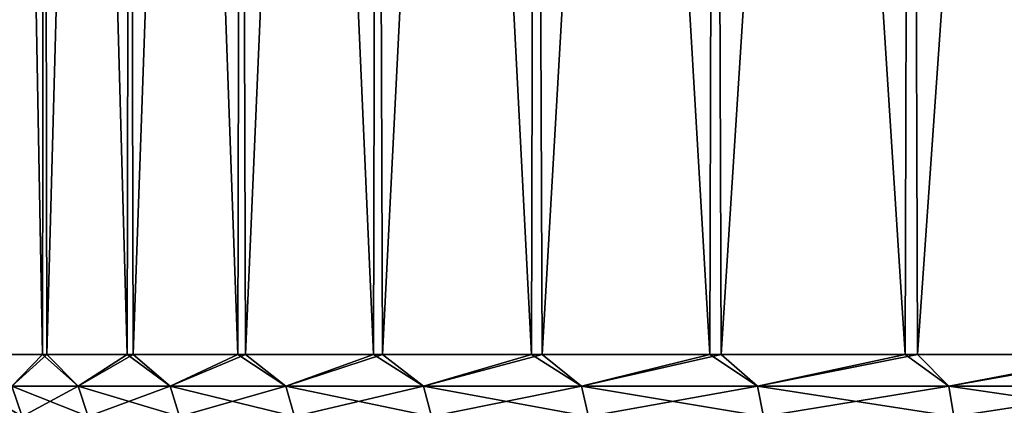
# Model space of a CAD drawing. Header units: metres. Extents: x -106 to 264, y -111 to 81.
# Tile 120 of 256: x 63.96 to 70.86, y 48.74 to 51.45. Entities that reach past the tile are written whole.
import ezdxf

# ---------------------------------------------------------------- set-up
doc = ezdxf.new("R2010")
doc.units = ezdxf.units.M
doc.layers.add('solid_20422013', color=7, linetype='CONTINUOUS')

msp = doc.modelspace()

# ---------------------------------------------------------------- linework, layer by layer
at = {"layer": 'solid_20422013'}
for points in [[(63.738609, 49.099998, -2.479293), (63.719212, 69.599998, -2.373317), (64.11277, 69.599998, -3.941628)], [(63.71986, 49.099998, 2.380762), (64.117798, 49.099998, 3.959944), (63.738857, 69.599998, 2.475883)], [(64.14872, 49.099998, -4.055358), (63.738609, 49.099998, -2.479293), (64.11277, 69.599998, -3.941628)], [(64.117798, 49.099998, 3.959944), (64.145157, 69.599998, 4.041787), (63.738857, 69.599998, 2.475883)], [(64.14872, 49.099998, -4.055358), (64.11277, 69.599998, -3.941628), (64.705101, 69.599998, -5.463717)], [(64.117798, 49.099998, 3.959944), (64.71006, 49.099998, 5.476981), (64.145157, 69.599998, 4.041787)], [(64.71006, 49.099998, 5.476981), (64.750244, 69.599998, 5.559056), (64.145157, 69.599998, 4.041787)], [(64.75267, 49.099998, -5.567781), (64.14872, 49.099998, -4.055358), (64.705101, 69.599998, -5.463717)], [(64.75267, 49.099998, -5.567781), (64.705101, 69.599998, -5.463717), (65.476494, 69.599998, -6.889924)], [(64.71006, 49.099998, 5.476981), (65.487343, 49.099998, 6.908066), (64.750244, 69.599998, 5.559056)], [(65.487343, 49.099998, 6.908066), (65.530045, 69.599998, 6.975467), (64.750244, 69.599998, 5.559056)], [(65.54097, 49.099998, -6.992826), (64.75267, 49.099998, -5.567781), (65.476494, 69.599998, -6.889924)], [(65.54097, 49.099998, -6.992826), (65.476494, 69.599998, -6.889924), (66.428337, 69.599998, -8.21874)], [(65.487343, 49.099998, 6.908066), (66.437454, 49.099998, 8.230742), (65.530045, 69.599998, 6.975467)], [(66.437454, 49.099998, 8.230742), (66.485367, 69.599998, 8.288304), (65.530045, 69.599998, 6.975467)], [(66.501251, 49.099998, -8.308131), (65.54097, 49.099998, -6.992826), (66.428337, 69.599998, -8.21874)], [(66.501251, 49.099998, -8.308131), (66.428337, 69.599998, -8.21874), (67.535927, 69.599998, -9.414157)], [(66.437454, 49.099998, 8.230742), (67.545471, 49.099998, 9.424248), (66.485367, 69.599998, 8.288304)], [(67.545471, 49.099998, 9.424248), (67.591278, 69.599998, 9.466809), (66.485367, 69.599998, 8.288304)], [(67.618454, 49.099998, -9.493054), (66.501251, 49.099998, -8.308131), (67.535927, 69.599998, -9.414157)], [(67.618454, 49.099998, -9.493054), (67.535927, 69.599998, -9.414157), (68.80191, 69.599998, -10.473439)], [(67.545471, 49.099998, 9.424248), (68.794022, 49.099998, 10.469857), (67.591278, 69.599998, 9.466809)], [(68.794022, 49.099998, 10.469857), (68.849533, 69.599998, 10.508718), (67.591278, 69.599998, 9.466809)], [(68.875031, 49.099998, -10.528999), (67.618454, 49.099998, -9.493054), (68.80191, 69.599998, -10.473439)], [(68.794022, 49.099998, 10.469857), (70.163506, 49.099998, 11.351159), (68.849533, 69.599998, 10.508718)], [(68.875031, 49.099998, -10.528999), (68.80191, 69.599998, -10.473439), (70.185066, 69.599998, -11.362849)], [(70.163506, 49.099998, 11.351159), (70.222084, 69.599998, 11.383363), (68.849533, 69.599998, 10.508718)], [(70.251266, 49.099998, -11.39971), (68.875031, 49.099998, -10.528999), (70.185066, 69.599998, -11.362849)], [(70.163506, 49.099998, 11.351159), (71.632423, 49.099998, 12.054324), (70.222084, 69.599998, 11.383363)], [(70.251266, 49.099998, -11.39971), (70.185066, 69.599998, -11.362849), (71.68119, 69.599998, -12.071612)], [(71.632423, 49.099998, 12.054324), (71.704552, 69.599998, 12.081467), (70.222084, 69.599998, 11.383363)], [(71.725571, 49.099998, -12.09152), (70.251266, 49.099998, -11.39971), (71.68119, 69.599998, -12.071612)], [(63.9021, 48.87748, 3.105103), (64.117798, 49.099998, 3.959944), (63.71986, 49.099998, 2.380762)], [(63.9021, 48.87748, -3.105103), (63.738609, 49.099998, -2.479293), (64.14872, 49.099998, -4.055358)], [(63.9021, 48.87748, 3.105103), (64.368233, 48.87748, 4.600973), (64.117798, 49.099998, 3.959944)], [(64.368233, 48.87748, -4.600973), (63.9021, 48.87748, -3.105103), (64.14872, 49.099998, -4.055358)], [(64.368233, 48.87748, 4.600973), (64.71006, 49.099998, 5.476981), (64.117798, 49.099998, 3.959944)], [(64.368233, 48.87748, -4.600973), (64.14872, 49.099998, -4.055358), (64.75267, 49.099998, -5.567781)], [(64.368233, 48.87748, 4.600973), (65.011269, 48.87748, 6.02975), (64.71006, 49.099998, 5.476981)], [(65.011269, 48.87748, -6.02975), (64.368233, 48.87748, -4.600973), (64.75267, 49.099998, -5.567781)], [(65.011269, 48.87748, 6.02975), (65.487343, 49.099998, 6.908066), (64.71006, 49.099998, 5.476981)], [(65.011269, 48.87748, -6.02975), (64.75267, 49.099998, -5.567781), (65.54097, 49.099998, -6.992826)], [(65.011269, 48.87748, 6.02975), (65.821846, 48.87748, 7.370599), (65.487343, 49.099998, 6.908066)], [(65.821846, 48.87748, -7.370599), (65.011269, 48.87748, -6.02975), (65.54097, 49.099998, -6.992826)], [(65.821846, 48.87748, 7.370599), (66.437454, 49.099998, 8.230742), (65.487343, 49.099998, 6.908066)], [(65.821846, 48.87748, -7.370599), (65.54097, 49.099998, -6.992826), (66.501251, 49.099998, -8.308131)], [(65.821846, 48.87748, 7.370599), (66.788124, 48.87748, 8.603969), (66.437454, 49.099998, 8.230742)], [(66.788124, 48.87748, -8.603969), (65.821846, 48.87748, -7.370599), (66.501251, 49.099998, -8.308131)], [(66.788124, 48.87748, 8.603969), (67.545471, 49.099998, 9.424248), (66.437454, 49.099998, 8.230742)], [(66.788124, 48.87748, -8.603969), (66.501251, 49.099998, -8.308131), (67.618454, 49.099998, -9.493054)], [(66.788124, 48.87748, 8.603969), (67.896034, 48.87748, 9.711873), (67.545471, 49.099998, 9.424248)], [(67.896034, 48.87748, -9.711873), (66.788124, 48.87748, -8.603969), (67.618454, 49.099998, -9.493054)], [(67.896034, 48.87748, 9.711873), (68.794022, 49.099998, 10.469857), (67.545471, 49.099998, 9.424248)], [(67.896034, 48.87748, -9.711873), (67.618454, 49.099998, -9.493054), (68.875031, 49.099998, -10.528999)], [(67.896034, 48.87748, 9.711873), (69.129402, 48.87748, 10.678156), (68.794022, 49.099998, 10.469857)], [(69.129402, 48.87748, -10.678156), (67.896034, 48.87748, -9.711873), (68.875031, 49.099998, -10.528999)], [(69.129402, 48.87748, 10.678156), (70.163506, 49.099998, 11.351159), (68.794022, 49.099998, 10.469857)], [(69.129402, 48.87748, -10.678156), (68.875031, 49.099998, -10.528999), (70.251266, 49.099998, -11.39971)], [(69.129402, 48.87748, 10.678156), (70.470253, 48.87748, 11.488729), (70.163506, 49.099998, 11.351159)], [(70.470253, 48.87748, -11.488729), (69.129402, 48.87748, -10.678156), (70.251266, 49.099998, -11.39971)], [(70.470253, 48.87748, 11.488729), (71.632423, 49.099998, 12.054324), (70.163506, 49.099998, 11.351159)], [(70.470253, 48.87748, -11.488729), (70.251266, 49.099998, -11.39971), (71.725571, 49.099998, -12.09152)], [(70.470253, 48.87748, 11.488729), (71.899025, 48.87748, 12.131768), (71.632423, 49.099998, 12.054324)], [(71.899025, 48.87748, -12.131768), (70.470253, 48.87748, -11.488729), (71.725571, 49.099998, -12.09152)], [(63.974003, 48.665913, 3.087381), (63.9021, 48.87748, 3.105103), (63.619675, 48.87748, 1.563955)], [(63.974003, 48.665913, 3.087381), (63.619675, 48.87748, 1.563955), (63.693192, 48.665913, 1.555028)], [(63.693192, 48.665913, -1.555028), (63.9021, 48.87748, -3.105103), (63.974003, 48.665913, -3.087381)], [(64.437477, 48.665913, 4.574712), (64.368233, 48.87748, 4.600973), (63.9021, 48.87748, 3.105103)], [(64.437477, 48.665913, 4.574712), (63.9021, 48.87748, 3.105103), (63.974003, 48.665913, 3.087381)], [(63.974003, 48.665913, -3.087381), (63.9021, 48.87748, -3.105103), (64.368233, 48.87748, -4.600973)], [(63.974003, 48.665913, -3.087381), (64.368233, 48.87748, -4.600973), (64.437477, 48.665913, -4.574712)], [(65.076843, 48.665913, 5.995334), (65.011269, 48.87748, 6.02975), (64.368233, 48.87748, 4.600973)], [(65.076843, 48.665913, 5.995334), (64.368233, 48.87748, 4.600973), (64.437477, 48.665913, 4.574712)], [(64.437477, 48.665913, -4.574712), (64.368233, 48.87748, -4.600973), (65.011269, 48.87748, -6.02975)], [(64.437477, 48.665913, -4.574712), (65.011269, 48.87748, -6.02975), (65.076843, 48.665913, -5.995334)], [(65.88279, 48.665913, 7.32853), (65.821846, 48.87748, 7.370599), (65.011269, 48.87748, 6.02975)], [(65.88279, 48.665913, 7.32853), (65.011269, 48.87748, 6.02975), (65.076843, 48.665913, 5.995334)], [(65.076843, 48.665913, -5.995334), (65.011269, 48.87748, -6.02975), (65.821846, 48.87748, -7.370599)], [(65.076843, 48.665913, -5.995334), (65.821846, 48.87748, -7.370599), (65.88279, 48.665913, -7.32853)], [(66.843559, 48.665913, 8.55486), (66.788124, 48.87748, 8.603969), (65.821846, 48.87748, 7.370599)], [(66.843559, 48.665913, 8.55486), (65.821846, 48.87748, 7.370599), (65.88279, 48.665913, 7.32853)], [(65.88279, 48.665913, -7.32853), (65.821846, 48.87748, -7.370599), (66.788124, 48.87748, -8.603969)], [(65.88279, 48.665913, -7.32853), (66.788124, 48.87748, -8.603969), (66.843559, 48.665913, -8.55486)], [(67.945137, 48.665913, 9.656441), (67.896034, 48.87748, 9.711873), (66.788124, 48.87748, 8.603969)], [(67.945137, 48.665913, 9.656441), (66.788124, 48.87748, 8.603969), (66.843559, 48.665913, 8.55486)], [(66.843559, 48.665913, -8.55486), (66.788124, 48.87748, -8.603969), (67.896034, 48.87748, -9.711873)], [(66.843559, 48.665913, -8.55486), (67.896034, 48.87748, -9.711873), (67.945137, 48.665913, -9.656441)], [(69.171471, 48.665913, 10.617209), (69.129402, 48.87748, 10.678156), (67.896034, 48.87748, 9.711873)], [(69.171471, 48.665913, 10.617209), (67.896034, 48.87748, 9.711873), (67.945137, 48.665913, 9.656441)], [(67.945137, 48.665913, -9.656441), (67.896034, 48.87748, -9.711873), (69.129402, 48.87748, -10.678156)], [(67.945137, 48.665913, -9.656441), (69.129402, 48.87748, -10.678156), (69.171471, 48.665913, -10.617209)], [(70.504669, 48.665913, 11.423155), (70.470253, 48.87748, 11.488729), (69.129402, 48.87748, 10.678156)], [(70.504669, 48.665913, 11.423155), (69.129402, 48.87748, 10.678156), (69.171471, 48.665913, 10.617209)], [(69.171471, 48.665913, -10.617209), (69.129402, 48.87748, -10.678156), (70.470253, 48.87748, -11.488729)], [(69.171471, 48.665913, -10.617209), (70.470253, 48.87748, -11.488729), (70.504669, 48.665913, -11.423155)], [(71.925285, 48.665913, 12.062525), (71.899025, 48.87748, 12.131768), (70.470253, 48.87748, 11.488729)], [(71.925285, 48.665913, 12.062525), (70.470253, 48.87748, 11.488729), (70.504669, 48.665913, 11.423155)], [(70.504669, 48.665913, -11.423155), (70.470253, 48.87748, -11.488729), (71.899025, 48.87748, -12.131768)], [(70.504669, 48.665913, -11.423155), (71.899025, 48.87748, -12.131768), (71.925285, 48.665913, -12.062525)]]:
    msp.add_3dface(points, dxfattribs=at)

doc.saveas('drawing.dxf')
